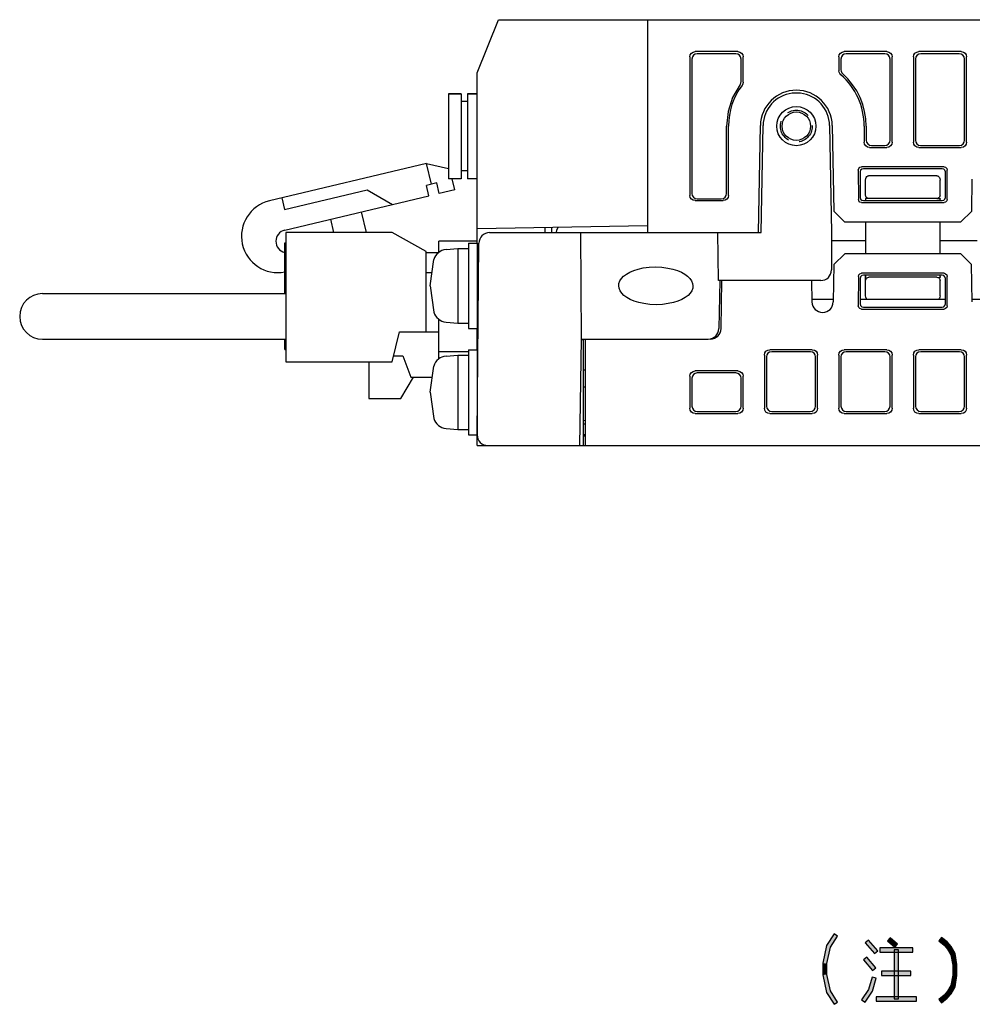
# Model space of a CAD drawing. Header units: millimetres. Extents: x 60 to 816, y 67 to 540.
# Tile 31 of 45: x 567 to 657, y 88 to 180. Entities that reach past the tile are written whole.
import ezdxf

# ---------------------------------------------------------------- set-up
doc = ezdxf.new("R2010")
doc.units = ezdxf.units.MM
doc.header["$LTSCALE"] = 0.327195
doc.linetypes.add('HIDDEN', pattern=[9.525, 6.35, -3.175])
for name, color, linetype in [('ALL_AXIS', 7, 'Continuous'), ('ALL_FEATURES', 7, 'Continuous'), ('ALL_NOTE', 7, 'Continuous'), ('DEFAULT_2', 7, 'Continuous')]:
    doc.layers.add(name, color=color, linetype=linetype)

msp = doc.modelspace()

# ---------------------------------------------------------------- hatches: boundary and pattern name
at = {"layer": 'ALL_NOTE', "linetype": 'Continuous', "lineweight": 25}
h = msp.add_hatch(color=2, dxfattribs=at)
h.dxf.hatch_style = 1
h.paths.add_polyline_path([(642.834, 93.027), (643.542, 94.124), (643.878, 93.908), (643.21, 92.872)])
h = msp.add_hatch(color=2, dxfattribs=at)
h.dxf.hatch_style = 1
h.paths.add_polyline_path([(647.342, 92.286), (646.482, 93.286), (646.786, 93.546), (647.646, 92.546)])
h = msp.add_hatch(color=2, dxfattribs=at)
h.dxf.hatch_style = 1
h.paths.add_polyline_path([(649.255, 92.865), (648.567, 93.465), (648.83, 93.767), (649.517, 93.167)])
h = msp.add_hatch(color=2, dxfattribs=at)
h.dxf.hatch_style = 1
h.paths.add_polyline_path([(653.892, 93.07), (653.392, 93.458), (653.637, 93.774), (654.169, 93.362)])
h = msp.add_hatch(color=2, dxfattribs=at)
h.dxf.hatch_style = 1
h.paths.add_polyline_path([(642.478, 91.371), (642.834, 93.027), (643.21, 92.872), (642.878, 91.328)])
h = msp.add_hatch(color=2, dxfattribs=at)
h.dxf.hatch_style = 1
h.paths.add_polyline_path([(650.934, 92.416), (647.838, 92.416), (647.838, 92.816), (650.934, 92.816)])
h = msp.add_hatch(color=2, dxfattribs=at)
h.dxf.hatch_style = 1
h.paths.add_polyline_path([(649.186, 88.016), (649.186, 92.616), (649.586, 92.616), (649.586, 88.016)])
h = msp.add_hatch(color=2, dxfattribs=at)
h.dxf.hatch_style = 1
h.paths.add_polyline_path([(654.21, 92.7), (653.892, 93.07), (654.169, 93.362), (654.538, 92.932)])
h = msp.add_hatch(color=2, dxfattribs=at)
h.dxf.hatch_style = 1
h.paths.add_polyline_path([(654.527, 92.147), (654.21, 92.7), (654.538, 92.932), (654.909, 92.285)])
h = msp.add_hatch(color=2, dxfattribs=at)
h.dxf.hatch_style = 1
h.paths.add_polyline_path([(647.17, 90.686), (646.31, 91.686), (646.614, 91.946), (647.474, 90.946)])
h = msp.add_hatch(color=2, dxfattribs=at)
h.dxf.hatch_style = 1
h.paths.add_polyline_path([(654.69, 91.199), (654.527, 92.147), (654.909, 92.285), (655.09, 91.233)])
h = msp.add_hatch(color=2, dxfattribs=at)
h.dxf.hatch_style = 1
h.paths.add_polyline_path([(642.478, 90.261), (642.478, 91.371), (642.878, 91.328), (642.878, 90.304)])
h = msp.add_hatch(color=2, dxfattribs=at)
h.dxf.hatch_style = 1
h.paths.add_polyline_path([(654.69, 90.233), (654.69, 91.199), (655.09, 91.233), (655.09, 90.199)])
h = msp.add_hatch(color=2, dxfattribs=at)
h.dxf.hatch_style = 1
h.paths.add_polyline_path([(642.834, 88.605), (642.478, 90.261), (642.878, 90.304), (643.21, 88.76)])
h = msp.add_hatch(color=2, dxfattribs=at)
h.dxf.hatch_style = 1
h.paths.add_polyline_path([(647.514, 89.961), (647.161, 88.73), (646.795, 88.903), (647.13, 90.071)])
h = msp.add_hatch(color=2, dxfattribs=at)
h.dxf.hatch_style = 1
h.paths.add_polyline_path([(650.762, 90.216), (648.01, 90.216), (648.01, 90.616), (650.762, 90.616)])
h = msp.add_hatch(color=2, dxfattribs=at)
h.dxf.hatch_style = 1
h.paths.add_polyline_path([(654.527, 89.285), (654.69, 90.233), (655.09, 90.199), (654.909, 89.147)])
h = msp.add_hatch(color=2, dxfattribs=at)
h.dxf.hatch_style = 1
h.paths.add_polyline_path([(647.161, 88.73), (646.455, 87.703), (646.125, 87.929), (646.795, 88.903)])
h = msp.add_hatch(color=2, dxfattribs=at)
h.dxf.hatch_style = 1
h.paths.add_polyline_path([(654.21, 88.732), (654.527, 89.285), (654.909, 89.147), (654.538, 88.5)])
h = msp.add_hatch(color=2, dxfattribs=at)
h.dxf.hatch_style = 1
h.paths.add_polyline_path([(643.542, 87.508), (642.834, 88.605), (643.21, 88.76), (643.878, 87.724)])
h = msp.add_hatch(color=2, dxfattribs=at)
h.dxf.hatch_style = 1
h.paths.add_polyline_path([(651.278, 87.816), (647.494, 87.816), (647.494, 88.216), (651.278, 88.216)])
h = msp.add_hatch(color=2, dxfattribs=at)
h.dxf.hatch_style = 1
h.paths.add_polyline_path([(653.392, 87.974), (653.892, 88.362), (654.169, 88.07), (653.637, 87.658)])
h = msp.add_hatch(color=2, dxfattribs=at)
h.dxf.hatch_style = 1
h.paths.add_polyline_path([(653.892, 88.362), (654.21, 88.732), (654.538, 88.5), (654.169, 88.07)])

# ---------------------------------------------------------------- linework, layer by layer
at = {"layer": 'ALL_AXIS', "color": 7, "linetype": 'Continuous', "lineweight": 25}
for p, q in [((607.3, 173.05), (607.3, 165.05)), ((607.3, 173.05), (608.5, 173.05)), ((609.1, 173.05), (610, 173.05)), ((592.02, 160.025), (592.02, 147.875)), ((602.02, 160.025), (592.02, 160.025)), ((605.22, 158.225), (602.02, 160.025)), ((607.081, 158.402), (608.2, 158.5)), ((608.2, 158.5), (608.2, 151.5)), ((608.2, 158.5), (609.2, 158.5)), ((609.2, 159), (609.2, 151)), ((609.2, 159), (610, 159)), ((610, 159), (610, 151)), ((605.6, 155), (605.944, 157.463)), ((610, 156.773), (610.146, 156.773)), ((605.6, 155), (605.944, 152.537)), ((610, 153.227), (610.115, 153.227)), ((607.081, 151.598), (608.2, 151.5)), ((608.2, 151.5), (609.2, 151.5)), ((609.2, 151), (610, 151)), ((602.02, 147.875), (602.72, 150.675)), ((609.2, 149), (609.2, 141)), ((609.2, 149), (610, 149)), ((610, 149), (610, 141.009)), ((607.081, 148.402), (608.2, 148.5)), ((608.2, 148.5), (608.2, 141.5)), ((608.2, 148.5), (609.2, 148.5)), ((592.02, 147.875), (602.02, 147.875)), ((599.82, 147.875), (599.82, 144.425)), ((605.6, 145), (605.944, 147.463)), ((620, 147.1), (620.2, 147.1)), ((610, 146.773), (610.059, 146.773)), ((620, 145.5), (620.2, 145.5)), ((599.82, 144.425), (602.82, 144.425)), ((605.6, 145), (605.944, 142.537)), ((610, 143.227), (610.028, 143.227)), ((607.081, 141.598), (608.2, 141.5)), ((608.2, 141.5), (609.2, 141.5)), ((609.2, 141), (610, 141))]:
    msp.add_line(p, q, dxfattribs=at)
for points in [[(626.83, 153.227), (626.224, 153.254), (625.682, 153.326), (625.2, 153.432), (624.772, 153.566), (624.398, 153.724), (624.075, 153.903), (623.805, 154.101), (623.589, 154.316), (623.432, 154.543), (623.338, 154.774), (623.305, 155), (623.329, 155.225), (623.414, 155.455), (623.561, 155.682), (623.769, 155.898), (624.033, 156.097), (624.351, 156.277), (624.72, 156.435), (625.143, 156.569), (625.622, 156.675), (626.16, 156.746), (626.762, 156.773)], [(626.762, 156.773), (627.368, 156.746), (627.909, 156.674), (628.392, 156.568), (628.82, 156.434), (629.194, 156.276), (629.517, 156.097), (629.787, 155.899), (630.003, 155.684), (630.16, 155.457), (630.253, 155.226), (630.286, 155), (630.262, 154.775), (630.178, 154.545), (630.031, 154.318), (629.823, 154.102), (629.558, 153.903), (629.241, 153.723), (628.871, 153.565), (628.448, 153.431), (627.97, 153.325), (627.432, 153.254), (626.83, 153.227)]]:
    msp.add_lwpolyline(points, dxfattribs=at)
for centre, radius, start, end in [((640, 170), 3.377, 1, 179), ((591.277, 159.658), 3.415, 103.36311, 281.19624), ((592.173, 159.189), 1.078, 103.36311, 256.72051), ((607.194, 157.107), 1.3, 95, 164.11915), ((607.194, 152.893), 1.3, 195.88085, 265), ((607.194, 147.107), 1.3, 95, 164.11915), ((607.194, 142.893), 1.3, 195.88085, 265)]:
    msp.add_arc(centre, radius, start, end, dxfattribs=at)
at = {"layer": 'ALL_FEATURES', "color": 7, "linetype": 'Continuous', "lineweight": 25}
for p, q in [((610, 175), (612, 180)), ((612, 180), (704.547, 180)), ((626, 180), (626, 160)), ((634.502, 177), (630.498, 177)), ((634.306, 176.804), (630.694, 176.804)), ((648.502, 177), (644.498, 177)), ((648.306, 176.804), (644.694, 176.804)), ((655.502, 177), (651.498, 177)), ((655.306, 176.804), (651.694, 176.804)), ((630, 176.502), (630, 163.498)), ((630.195, 176.307), (630.176, 163.674)), ((634.808, 174.193), (634.805, 176.307)), ((635, 174.129), (635, 176.502)), ((644, 176.502), (644, 175.201)), ((644.195, 176.307), (644.194, 175.288)), ((648.816, 168.682), (648.805, 176.307)), ((649, 168.498), (649, 176.502)), ((651, 176.502), (651, 168.498)), ((651.195, 176.307), (651.184, 168.682)), ((655.816, 168.682), (655.805, 176.307)), ((656, 168.498), (656, 176.502)), ((610, 159), (610, 175)), ((608.5, 173.05), (607.3, 173.05)), ((608.5, 173.05), (608.5, 165.05)), ((609.1, 173.05), (609.1, 165.05)), ((610, 173.05), (609.1, 173.05)), ((640.394, 173.1), (639.606, 173.1)), ((609.1, 172.3), (608.5, 172.3)), ((633.446, 163.674), (633.437, 170)), ((633.622, 163.498), (633.622, 170)), ((636.448, 160), (636.623, 170.059)), ((636.7, 160), (636.876, 170.055)), ((643.124, 170.055), (643.3, 160)), ((643.377, 170.059), (643.517, 162)), ((646.378, 170), (646.378, 168.498)), ((646.563, 170), (646.561, 168.682)), ((646.876, 168), (648.502, 168)), ((647.059, 168.183), (648.319, 168.183)), ((651.498, 168), (655.502, 168)), ((651.681, 168.183), (655.319, 168.183)), ((605.262, 166.49), (590.488, 162.98)), ((605.725, 164.544), (605.262, 166.49)), ((605.262, 166.49), (607.3, 166.012)), ((609.1, 165.8), (608.5, 165.8)), ((645.821, 165.88), (645.825, 163.123)), ((646, 165.701), (646, 163.299)), ((653.881, 166.18), (646.119, 166.18)), ((653.701, 166), (646.299, 166)), ((654, 163.299), (654, 165.701)), ((654.175, 163.123), (654.179, 165.88)), ((606.211, 164.66), (605.238, 164.429)), ((606.442, 163.687), (606.211, 164.66)), ((608.5, 165.05), (607.3, 165.05)), ((607.902, 164.033), (607.66, 165.05)), ((610, 165.05), (609.1, 165.05)), ((646.5, 163.5), (646.5, 164.937)), ((653.207, 165.336), (646.793, 165.336)), ((653.5, 163.5), (653.5, 164.937)), ((656.483, 162), (656.535, 165.017)), ((591.896, 162.184), (599.679, 164.033)), ((599.679, 164.033), (602.064, 162.647)), ((605.469, 163.456), (605.238, 164.429)), ((607.902, 164.033), (606.442, 163.687)), ((591.641, 163.254), (591.896, 162.184)), ((591.924, 160.238), (605.469, 163.456)), ((630.498, 163), (633.124, 163)), ((630.673, 163.175), (632.949, 163.175)), ((646.124, 162.825), (653.876, 162.825)), ((646.298, 163), (653.702, 163)), ((646.5, 163.199), (646.5, 163)), ((646.5, 163.197), (646.507, 163)), ((653.2, 163.2), (646.8, 163.2)), ((653.5, 163.198), (653.493, 163)), ((653.5, 163), (653.5, 163.199)), ((599.603, 160.025), (599.145, 161.953)), ((643.517, 162), (644.535, 161)), ((655.465, 161), (656.483, 162)), ((596.226, 161.26), (596.52, 160.025)), ((644.535, 161), (655.465, 161)), ((646.499, 161), (646.498, 159.25)), ((653.502, 159.25), (653.501, 161)), ((610, 160.388), (626, 160.668)), ((616.4, 160), (616.4, 160.5)), ((617, 160.51), (617, 160)), ((617.439, 160), (617.442, 160.045)), ((606.42, 158.12), (606.42, 159.2)), ((610, 159.2), (606.42, 159.2)), ((611.166, 160), (636.7, 160)), ((619.825, 150), (619.738, 160)), ((632.694, 155.5), (632.607, 160)), ((643.3, 160), (643.3, 156.5)), ((643.3, 159.25), (646.498, 159.25)), ((646.498, 159.25), (646.499, 158)), ((653.501, 158), (653.502, 159.25)), ((653.502, 159.25), (657.002, 159.25)), ((591.94, 154.275), (591.94, 159.025)), ((591.94, 159.025), (592.02, 159.025)), ((605.22, 150.675), (605.22, 158.225)), ((610.009, 141.009), (610.166, 159.009)), ((605.22, 158.135), (606.42, 158.135)), ((644.544, 158), (643.526, 157)), ((655.456, 158), (644.544, 158)), ((656.474, 157), (655.456, 158)), ((643.526, 157), (643.465, 153.483)), ((656.535, 153.483), (656.474, 157)), ((605.771, 156.225), (605.22, 156.225)), ((642.3, 155.5), (632.694, 155.5)), ((632.8, 155.5), (632.721, 150.983)), ((632.921, 150.983), (633, 155.5)), ((641.43, 155.5), (641.465, 153.483)), ((645.826, 155.876), (645.821, 153.121)), ((646, 155.701), (646, 153.299)), ((653.876, 156.174), (646.124, 156.174)), ((653.702, 156), (646.298, 156)), ((646.5, 154.071), (646.5, 156)), ((646.507, 156), (646.5, 155.797)), ((646.511, 155.489), (646.5, 155.795)), ((653.2, 155.8), (646.8, 155.8)), ((653.493, 156), (653.5, 155.796)), ((653.5, 155.799), (653.5, 156)), ((653.5, 154.071), (653.5, 155.5)), ((654, 153.299), (654, 155.701)), ((654.179, 153.121), (654.174, 155.876)), ((569.17, 154.275), (592.02, 154.275)), ((643.469, 153.7), (641.461, 153.7)), ((654, 153.7), (646, 153.7)), ((658.539, 153.7), (656.531, 153.7)), ((646.12, 152.821), (653.88, 152.821)), ((646.299, 153), (653.701, 153)), ((606.42, 148.12), (606.42, 151.88)), ((610, 149), (610, 151)), ((569.17, 149.975), (592.02, 149.975)), ((591.94, 149.025), (591.94, 149.975)), ((602.72, 150.675), (606.42, 150.675)), ((619.651, 140), (619.825, 150)), ((620, 149.937), (619.824, 149.94)), ((619.825, 150), (631.721, 150)), ((620, 140), (620, 149.937)), ((620.2, 140), (620.2, 150)), ((591.94, 149.025), (592.02, 149.025)), ((641.502, 149), (637.498, 149)), ((648.502, 149), (644.498, 149)), ((655.502, 149), (651.498, 149)), ((602.16, 148.435), (603.02, 148.435)), ((603.02, 148.435), (603.77, 146.435)), ((609.2, 148.8), (606.42, 148.8)), ((637, 148.502), (637, 143.498)), ((637.186, 148.316), (637.193, 143.691)), ((641.317, 148.815), (637.683, 148.815)), ((641.807, 143.691), (641.814, 148.316)), ((642, 143.498), (642, 148.502)), ((644, 148.502), (644, 143.498)), ((644.186, 148.316), (644.193, 143.691)), ((648.317, 148.815), (644.683, 148.815)), ((648.807, 143.691), (648.814, 148.316)), ((649, 143.498), (649, 148.502)), ((651, 148.502), (651, 143.498)), ((651.186, 148.316), (651.193, 143.691)), ((655.317, 148.815), (651.683, 148.815)), ((655.807, 143.691), (655.814, 148.316)), ((656, 143.498), (656, 148.502)), ((602.82, 144.425), (604.023, 146.435)), ((603.77, 146.435), (605.77, 146.435)), ((630, 146.502), (630, 143.498)), ((630.189, 146.313), (630.193, 143.691)), ((634.502, 147), (630.498, 147)), ((634.314, 146.812), (630.686, 146.812)), ((634.807, 143.691), (634.811, 146.313)), ((635, 143.498), (635, 146.502)), ((630.498, 143), (634.502, 143)), ((630.692, 143.194), (634.308, 143.194)), ((637.498, 143), (641.502, 143)), ((637.692, 143.194), (641.308, 143.194)), ((644.498, 143), (648.502, 143)), ((644.692, 143.194), (648.308, 143.194)), ((651.498, 143), (655.502, 143)), ((651.692, 143.194), (655.308, 143.194)), ((620.2, 142.333), (620, 142.336)), ((620.2, 142), (620, 142)), ((610, 140), (610, 141.009)), ((620.2, 141), (620, 141)), ((620, 140.953), (620.2, 140.953)), ((620, 140.9), (620.2, 140.9)), ((610, 140), (775.3, 140))]:
    msp.add_line(p, q, dxfattribs=at)
for points in [[(630, 176.502), (630.038, 176.693), (630.146, 176.854), (630.307, 176.962), (630.498, 177)], [(630.694, 176.804), (630.503, 176.766), (630.341, 176.658), (630.233, 176.497), (630.195, 176.307)], [(634.805, 176.307), (634.767, 176.497), (634.659, 176.658), (634.497, 176.766), (634.306, 176.804)], [(634.502, 177), (634.693, 176.962), (634.854, 176.854), (634.962, 176.693), (635, 176.502)], [(644, 176.502), (644.038, 176.693), (644.146, 176.854), (644.307, 176.962), (644.498, 177)], [(644.694, 176.804), (644.503, 176.766), (644.341, 176.658), (644.233, 176.497), (644.195, 176.307)], [(648.805, 176.307), (648.767, 176.497), (648.659, 176.658), (648.497, 176.766), (648.306, 176.804)], [(648.502, 177), (648.693, 176.962), (648.854, 176.854), (648.962, 176.693), (649, 176.502)], [(651, 176.502), (651.038, 176.693), (651.146, 176.854), (651.307, 176.962), (651.498, 177)], [(651.694, 176.804), (651.503, 176.766), (651.341, 176.658), (651.233, 176.497), (651.195, 176.307)], [(655.805, 176.307), (655.767, 176.497), (655.659, 176.658), (655.497, 176.766), (655.306, 176.804)], [(655.502, 177), (655.693, 176.962), (655.854, 176.854), (655.962, 176.693), (656, 176.502)], [(644.172, 174.824), (644.079, 174.931), (644.02, 175.06), (644, 175.201)], [(644.194, 175.288), (644.213, 175.15), (644.271, 175.022), (644.361, 174.915)], [(646.563, 170), (646.528, 170.694), (646.419, 171.379), (646.239, 172.049), (645.989, 172.696), (645.672, 173.313), (645.292, 173.892), (644.853, 174.429), (644.361, 174.915)], [(634.711, 173.897), (634.013, 172.7), (633.581, 171.381), (633.437, 170)], [(634.711, 173.897), (634.783, 174.037), (634.808, 174.193)], [(635, 174.129), (634.975, 173.972), (634.9, 173.83)], [(646.876, 168), (646.685, 168.038), (646.523, 168.146), (646.416, 168.307), (646.378, 168.498)], [(646.561, 168.682), (646.599, 168.49), (646.707, 168.329), (646.868, 168.221), (647.059, 168.183)], [(648.319, 168.183), (648.51, 168.221), (648.671, 168.329), (648.779, 168.49), (648.816, 168.682)], [(649, 168.498), (648.962, 168.307), (648.854, 168.146), (648.693, 168.038), (648.502, 168)], [(651.498, 168), (651.307, 168.038), (651.146, 168.146), (651.038, 168.307), (651, 168.498)], [(651.184, 168.682), (651.221, 168.49), (651.329, 168.329), (651.49, 168.221), (651.681, 168.183)], [(655.319, 168.183), (655.51, 168.221), (655.671, 168.329), (655.779, 168.49), (655.816, 168.682)], [(656, 168.498), (655.962, 168.307), (655.854, 168.146), (655.693, 168.038), (655.502, 168)], [(645.821, 165.88), (645.86, 166.03), (645.97, 166.139), (646.119, 166.18)], [(646.299, 166), (646.149, 165.96), (646.04, 165.851), (646, 165.701)], [(654, 165.701), (653.96, 165.851), (653.851, 165.96), (653.701, 166)], [(653.881, 166.18), (654.03, 166.139), (654.14, 166.03), (654.179, 165.88)], [(646.5, 164.937), (646.517, 165.074), (646.563, 165.186), (646.63, 165.27), (646.709, 165.32), (646.793, 165.336)], [(653.207, 165.336), (653.291, 165.32), (653.37, 165.27), (653.437, 165.186), (653.483, 165.074), (653.5, 164.937)], [(630.498, 163), (630.307, 163.038), (630.146, 163.146), (630.038, 163.307), (630, 163.498)], [(630.176, 163.674), (630.214, 163.483), (630.321, 163.321), (630.482, 163.213), (630.673, 163.175)], [(632.949, 163.175), (633.14, 163.213), (633.301, 163.321), (633.408, 163.483), (633.446, 163.674)], [(633.622, 163.498), (633.584, 163.307), (633.477, 163.146), (633.315, 163.038), (633.124, 163)], [(646.124, 162.825), (645.974, 162.865), (645.865, 162.974), (645.825, 163.123)], [(646, 163.299), (646.04, 163.149), (646.149, 163.04), (646.298, 163)], [(646.8, 163.2), (646.707, 163.215), (646.624, 163.257), (646.557, 163.323), (646.515, 163.407), (646.5, 163.5)], [(646.8, 163.199), (646.7, 163.197), (646.6, 163.197), (646.5, 163.199)], [(653.5, 163.5), (653.485, 163.407), (653.443, 163.323), (653.376, 163.257), (653.293, 163.215), (653.2, 163.2)], [(653.2, 163.199), (653.3, 163.197), (653.4, 163.197), (653.5, 163.199)], [(653.702, 163), (653.851, 163.04), (653.96, 163.149), (654, 163.299)], [(654.175, 163.123), (654.135, 162.974), (654.026, 162.865), (653.876, 162.825)], [(617.657, 160.522), (617.562, 160.407), (617.467, 160.192), (617.442, 160.045)], [(645.826, 155.876), (645.866, 156.025), (645.975, 156.134), (646.124, 156.174)], [(646.298, 156), (646.149, 155.96), (646.04, 155.851), (646, 155.701)], [(646.511, 155.489), (646.52, 155.577), (646.55, 155.653), (646.598, 155.716), (646.659, 155.763), (646.728, 155.791), (646.8, 155.8)], [(653.2, 155.8), (653.293, 155.785), (653.376, 155.743), (653.443, 155.676), (653.485, 155.593), (653.5, 155.5)], [(653.2, 155.799), (653.3, 155.795), (653.4, 155.795), (653.5, 155.798)], [(654, 155.701), (653.96, 155.851), (653.851, 155.96), (653.702, 156)], [(653.876, 156.174), (654.025, 156.134), (654.134, 156.025), (654.174, 155.876)], [(646.683, 153.7), (646.613, 153.755), (646.554, 153.838), (646.515, 153.944), (646.5, 154.071)], [(653.5, 154.071), (653.485, 153.944), (653.446, 153.838), (653.387, 153.755), (653.317, 153.7)], [(646.12, 152.821), (645.97, 152.861), (645.861, 152.971), (645.821, 153.121)], [(646, 153.299), (646.04, 153.149), (646.149, 153.04), (646.299, 153)], [(653.701, 153), (653.851, 153.04), (653.96, 153.149), (654, 153.299)], [(654.179, 153.121), (654.139, 152.971), (654.03, 152.861), (653.88, 152.821)], [(637, 148.502), (637.038, 148.693), (637.146, 148.854), (637.307, 148.962), (637.498, 149)], [(641.502, 149), (641.693, 148.962), (641.854, 148.854), (641.962, 148.693), (642, 148.502)], [(644, 148.502), (644.038, 148.693), (644.146, 148.854), (644.307, 148.962), (644.498, 149)], [(648.502, 149), (648.693, 148.962), (648.854, 148.854), (648.962, 148.693), (649, 148.502)], [(651, 148.502), (651.038, 148.693), (651.146, 148.854), (651.307, 148.962), (651.498, 149)], [(655.502, 149), (655.693, 148.962), (655.854, 148.854), (655.962, 148.693), (656, 148.502)], [(637.683, 148.815), (637.492, 148.777), (637.331, 148.669), (637.224, 148.508), (637.186, 148.316)], [(641.814, 148.316), (641.776, 148.508), (641.669, 148.669), (641.508, 148.777), (641.317, 148.815)], [(644.683, 148.815), (644.492, 148.777), (644.331, 148.669), (644.224, 148.508), (644.186, 148.316)], [(648.814, 148.316), (648.776, 148.508), (648.669, 148.669), (648.508, 148.777), (648.317, 148.815)], [(651.683, 148.815), (651.492, 148.777), (651.331, 148.669), (651.224, 148.508), (651.186, 148.316)], [(655.814, 148.316), (655.776, 148.508), (655.669, 148.669), (655.508, 148.777), (655.317, 148.815)], [(630, 146.502), (630.038, 146.693), (630.146, 146.854), (630.307, 146.962), (630.498, 147)], [(630.686, 146.812), (630.495, 146.774), (630.334, 146.666), (630.227, 146.504), (630.189, 146.313)], [(634.811, 146.313), (634.773, 146.504), (634.666, 146.666), (634.505, 146.774), (634.314, 146.812)], [(634.502, 147), (634.693, 146.962), (634.854, 146.854), (634.962, 146.693), (635, 146.502)], [(630.498, 143), (630.307, 143.038), (630.146, 143.146), (630.038, 143.307), (630, 143.498)], [(630.193, 143.691), (630.231, 143.5), (630.339, 143.339), (630.501, 143.232), (630.692, 143.194)], [(634.308, 143.194), (634.499, 143.232), (634.661, 143.339), (634.769, 143.5), (634.807, 143.691)], [(635, 143.498), (634.962, 143.307), (634.854, 143.146), (634.693, 143.038), (634.502, 143)], [(637.498, 143), (637.307, 143.038), (637.146, 143.146), (637.038, 143.307), (637, 143.498)], [(637.193, 143.691), (637.231, 143.5), (637.339, 143.339), (637.501, 143.232), (637.692, 143.194)], [(641.308, 143.194), (641.499, 143.232), (641.661, 143.339), (641.769, 143.5), (641.807, 143.691)], [(642, 143.498), (641.962, 143.307), (641.854, 143.146), (641.693, 143.038), (641.502, 143)], [(644.498, 143), (644.307, 143.038), (644.146, 143.146), (644.038, 143.307), (644, 143.498)], [(644.193, 143.691), (644.231, 143.5), (644.339, 143.339), (644.501, 143.232), (644.692, 143.194)], [(648.308, 143.194), (648.499, 143.232), (648.661, 143.339), (648.769, 143.5), (648.807, 143.691)], [(649, 143.498), (648.962, 143.307), (648.854, 143.146), (648.693, 143.038), (648.502, 143)], [(651.498, 143), (651.307, 143.038), (651.146, 143.146), (651.038, 143.307), (651, 143.498)], [(651.193, 143.691), (651.231, 143.5), (651.339, 143.339), (651.501, 143.232), (651.692, 143.194)], [(655.308, 143.194), (655.499, 143.232), (655.661, 143.339), (655.769, 143.5), (655.807, 143.691)], [(656, 143.498), (655.962, 143.307), (655.854, 143.146), (655.693, 143.038), (655.502, 143)]]:
    msp.add_lwpolyline(points, dxfattribs=at)
for radius in [1.837, 1.337]:
    msp.add_circle((640, 170), radius, dxfattribs=at)
for centre, radius, start, end in [((640, 170), 6.378, 0, 49.14235), ((640, 170), 6.378, 143.09356, 180), ((640, 170), 3.125, 97.2484, 179), ((640, 170), 3.125, 1, 82.7516), ((611.166, 159), 1, 90, 179.5), ((642.3, 156.5), 1, 270, 0), ((569.17, 152.125), 2.15, 90, 270), ((642.465, 153.5), 1, 181, 359), ((631.721, 151), 1, 270, 359), ((631.921, 151), 1, 270, 359), ((611.009, 141), 1, 179.5, 270)]:
    msp.add_arc(centre, radius, start, end, dxfattribs=at)
at = {"layer": 'ALL_NOTE', "color": 2, "linetype": 'Continuous', "lineweight": 25}
for p, q in [((643.542, 94.124), (642.834, 93.027)), ((643.21, 92.872), (643.878, 93.908)), ((643.878, 93.908), (643.542, 94.124)), ((646.786, 93.546), (646.482, 93.286)), ((647.646, 92.546), (646.786, 93.546)), ((648.83, 93.767), (648.567, 93.465)), ((648.567, 93.465), (649.255, 92.865)), ((649.517, 93.167), (648.83, 93.767)), ((653.637, 93.774), (653.392, 93.458)), ((653.392, 93.458), (653.892, 93.07)), ((654.169, 93.362), (653.637, 93.774)), ((642.834, 93.027), (642.478, 91.371)), ((642.878, 91.328), (643.21, 92.872)), ((646.482, 93.286), (647.342, 92.286)), ((647.342, 92.286), (647.646, 92.546)), ((650.934, 92.816), (647.838, 92.816)), ((647.838, 92.816), (647.838, 92.416)), ((649.186, 92.616), (649.186, 88.016)), ((649.586, 92.616), (649.186, 92.616)), ((649.255, 92.865), (649.517, 93.167)), ((649.586, 88.016), (649.586, 92.616)), ((650.934, 92.416), (650.934, 92.816)), ((653.892, 93.07), (654.21, 92.7)), ((654.538, 92.932), (654.169, 93.362)), ((654.21, 92.7), (654.527, 92.147)), ((654.909, 92.285), (654.538, 92.932)), ((646.614, 91.946), (646.31, 91.686)), ((646.31, 91.686), (647.17, 90.686)), ((647.474, 90.946), (646.614, 91.946)), ((647.838, 92.416), (650.934, 92.416)), ((654.527, 92.147), (654.69, 91.199)), ((655.09, 91.233), (654.909, 92.285)), ((642.478, 91.371), (642.478, 90.261)), ((642.878, 90.304), (642.878, 91.328)), ((647.17, 90.686), (647.474, 90.946)), ((654.69, 91.199), (654.69, 90.233)), ((655.09, 90.199), (655.09, 91.233)), ((642.478, 90.261), (642.834, 88.605)), ((643.21, 88.76), (642.878, 90.304)), ((647.13, 90.071), (646.795, 88.903)), ((647.514, 89.961), (647.13, 90.071)), ((647.161, 88.73), (647.514, 89.961)), ((650.762, 90.616), (648.01, 90.616)), ((648.01, 90.616), (648.01, 90.216)), ((648.01, 90.216), (650.762, 90.216)), ((650.762, 90.216), (650.762, 90.616)), ((654.69, 90.233), (654.527, 89.285)), ((654.909, 89.147), (655.09, 90.199)), ((646.795, 88.903), (646.125, 87.929)), ((654.527, 89.285), (654.21, 88.732)), ((654.538, 88.5), (654.909, 89.147)), ((642.834, 88.605), (643.542, 87.508)), ((643.878, 87.724), (643.21, 88.76)), ((646.125, 87.929), (646.455, 87.703)), ((646.455, 87.703), (647.161, 88.73)), ((651.278, 88.216), (647.494, 88.216)), ((647.494, 88.216), (647.494, 87.816)), ((649.186, 88.016), (649.586, 88.016)), ((651.278, 87.816), (651.278, 88.216)), ((653.892, 88.362), (653.392, 87.974)), ((653.392, 87.974), (653.637, 87.658)), ((653.637, 87.658), (654.169, 88.07)), ((654.21, 88.732), (653.892, 88.362)), ((654.169, 88.07), (654.538, 88.5)), ((643.542, 87.508), (643.878, 87.724)), ((647.494, 87.816), (651.278, 87.816))]:
    msp.add_line(p, q, dxfattribs=at)
at = {"layer": 'DEFAULT_2', "color": 8, "linetype": 'HIDDEN', "lineweight": 25}
for p, q in [((610.148, 157), (610, 157)), ((610.113, 153), (610, 153)), ((610.061, 147), (610, 147)), ((610.026, 143), (610, 143))]:
    msp.add_line(p, q, dxfattribs=at)
msp.add_circle((640, 170), 1.5, dxfattribs=at)

doc.saveas('drawing.dxf')
